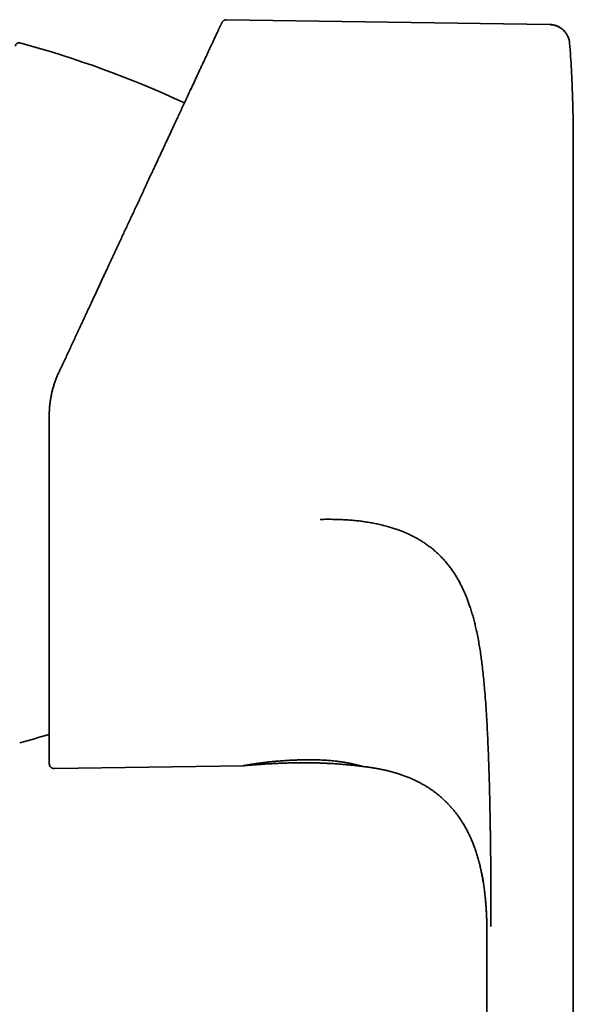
# Model space of a CAD drawing. Header units: millimetres. Extents: x 8 to 718, y 12 to 443.
# Tile 22 of 22: x 685 to 718, y 371 to 430. Entities that reach past the tile are written whole.
import ezdxf

# ---------------------------------------------------------------- set-up
doc = ezdxf.new("R2010")
doc.units = ezdxf.units.MM

msp = doc.modelspace()

# ---------------------------------------------------------------- linework, layer by layer
at = {"color": 7, "linetype": 'Continuous', "lineweight": 35}
for p, q in [((716.581, 429.321), (697.48, 429.607)), ((717.759, 428.207), (717.751, 428.284)), ((717.76, 428.211), (717.751, 428.284)), ((717.76, 428.211), (717.759, 428.207)), ((717.76, 428.211), (717.759, 428.207)), ((717.971, 329.054), (717.971, 419.304)), ((687.305, 385.349), (698.455, 385.516)), ((712.871, 327.941), (712.871, 375.584)), ((712.871, 375.584), (712.873, 375.584))]:
    msp.add_line(p, q, dxfattribs=at)
for centre, radius, start, end in [((697.475, 429.307), 0.3, 89.14053, 155), ((685.201, 428.044), 0.2, 74.91337, 180), ((669.636, 370.305), 60, 65.00407, 74.91337), ((669.636, 444.804), 60, 285.08663, 286.82274), ((687.301, 385.649), 0.3, 180, 270.85947)]:
    msp.add_arc(centre, radius, start, end, dxfattribs=at)
for points, knots in [([(697.203, 429.434), (697.203, 429.433), (697.202, 429.432), (697.196, 429.419), (697.187, 429.398), (697.173, 429.369), (697.155, 429.331), (697.135, 429.287), (697.112, 429.238), (697.087, 429.184), (697.065, 429.137), (697.048, 429.101), (697.038, 429.078), (697.027, 429.056), (697.017, 429.034), (697.007, 429.012), (696.996, 428.99), (696.975, 428.944), (696.94, 428.87), (696.89, 428.762), (696.835, 428.645), (696.777, 428.519), (696.713, 428.383), (696.646, 428.238), (696.574, 428.084), (696.498, 427.92), (696.417, 427.748), (696.333, 427.568), (696.245, 427.378), (696.153, 427.181), (696.058, 426.977), (695.959, 426.766), (695.857, 426.547), (695.751, 426.32), (695.642, 426.085), (695.528, 425.841), (695.41, 425.588), (695.327, 425.41), (695.282, 425.313), (695.279, 425.306)], [0, 0, 0, 0, 0.0309615, 0.0618907, 0.092802, 0.1237097, 0.1546283, 0.1855722, 0.2128352, 0.2401386, 0.2674921, 0.276716, 0.2859471, 0.2951857, 0.3034882, 0.3116549, 0.3198216, 0.3279886, 0.3611413, 0.3943201, 0.4275425, 0.4608258, 0.4941871, 0.5276435, 0.561212, 0.5948352, 0.6284629, 0.6621121, 0.6957995, 0.7295419, 0.7627514, 0.7960458, 0.8294407, 0.8624167, 0.8960713, 0.9297603, 0.9634991, 0.9973032, 1, 1, 1, 1]), ([(716.581, 429.321), (716.581, 429.321), (716.581, 429.321), (716.581, 429.317), (716.581, 429.317)], [0, 0, 0, 0, 0.922416, 1, 1, 1, 1]), ([(717.71, 428.47), (717.705, 428.486), (717.69, 428.538), (717.658, 428.615), (717.614, 428.702), (717.567, 428.78), (717.514, 428.855), (717.455, 428.926), (717.39, 428.992), (717.32, 429.054), (717.245, 429.11), (717.167, 429.159), (717.086, 429.202), (716.996, 429.242), (716.898, 429.275), (716.791, 429.301), (716.686, 429.317), (716.616, 429.319), (716.581, 429.321)], [0, 0, 0, 0, 0.033136, 0.1061511, 0.1656128, 0.2258407, 0.2866737, 0.3479399, 0.4094603, 0.4710511, 0.5325272, 0.5937057, 0.654409, 0.7144677, 0.7883846, 0.8607679, 0.9313742, 1, 1, 1, 1]), ([(717.759, 428.207), (717.757, 428.236), (717.751, 428.295), (717.734, 428.382), (717.712, 428.468), (717.684, 428.547), (717.653, 428.62), (717.62, 428.686), (717.587, 428.744), (717.553, 428.796), (717.52, 428.841), (717.49, 428.88), (717.46, 428.914), (717.428, 428.949), (717.391, 428.986), (717.348, 429.025), (717.297, 429.067), (717.239, 429.11), (717.172, 429.152), (717.098, 429.192), (717.016, 429.23), (716.926, 429.262), (716.829, 429.289), (716.726, 429.307), (716.643, 429.316), (716.594, 429.316), (716.581, 429.316)], [0, 0, 0, 0, 0.048387, 0.100425, 0.150265, 0.197579, 0.242083, 0.283535, 0.321737, 0.356532, 0.3878, 0.415452, 0.439575, 0.465116, 0.494484, 0.527667, 0.564625, 0.605288, 0.649549, 0.697253, 0.748192, 0.802105, 0.858668, 0.917505, 0.978188, 1, 1, 1, 1]), ([(717.71, 428.47), (717.701, 428.497), (717.684, 428.548), (717.653, 428.62), (717.62, 428.686), (717.587, 428.744), (717.553, 428.796), (717.52, 428.841), (717.49, 428.88), (717.46, 428.914), (717.428, 428.949), (717.391, 428.986), (717.348, 429.025), (717.297, 429.067), (717.239, 429.11), (717.172, 429.152), (717.098, 429.192), (717.016, 429.23), (716.926, 429.262), (716.829, 429.289), (716.726, 429.307), (716.643, 429.316), (716.594, 429.316), (716.581, 429.316)], [0, 0, 0, 0, 0.0547287, 0.1071569, 0.1559895, 0.2009937, 0.2419843, 0.2788196, 0.3113952, 0.3398146, 0.3699023, 0.4045003, 0.443591, 0.4871292, 0.5350331, 0.5871748, 0.6433725, 0.7033824, 0.7668941, 0.8335289, 0.9028417, 0.9743289, 1, 1, 1, 1]), ([(717.953, 424.31), (717.946, 424.566), (717.933, 425.084), (717.903, 425.863), (717.864, 426.646), (717.817, 427.429), (717.779, 427.95), (717.76, 428.211)], [0, 0, 0, 0, 0.197195, 0.397818, 0.598481, 0.799205, 1, 1, 1, 1]), ([(695.28, 425.308), (695.264, 425.274), (695.221, 425.184), (695.152, 425.035), (695.073, 424.865), (694.995, 424.698), (694.919, 424.535), (694.845, 424.375), (694.771, 424.218), (694.699, 424.062), (694.628, 423.91), (694.558, 423.761), (694.491, 423.617), (694.426, 423.476), (694.362, 423.341), (694.301, 423.21), (694.243, 423.084), (694.186, 422.963), (694.132, 422.847), (694.08, 422.735), (694.03, 422.627), (693.981, 422.522), (693.927, 422.407), (693.869, 422.284), (693.808, 422.152), (693.749, 422.026), (693.694, 421.908), (693.643, 421.797), (693.595, 421.695), (693.55, 421.598), (693.506, 421.504), (693.463, 421.411), (693.418, 421.315), (693.369, 421.209), (693.315, 421.094), (693.257, 420.968), (693.195, 420.835), (693.13, 420.696), (693.061, 420.549), (692.989, 420.394), (692.914, 420.232), (692.835, 420.063), (692.753, 419.886), (692.673, 419.716), (692.597, 419.552), (692.525, 419.398), (692.452, 419.243), (692.38, 419.087), (692.282, 418.878), (692.16, 418.616), (692.013, 418.3), (691.867, 417.987), (691.723, 417.678), (691.58, 417.372), (691.439, 417.07), (691.299, 416.769), (691.159, 416.469), (691.02, 416.171), (690.906, 415.927), (690.818, 415.738), (690.754, 415.601), (690.688, 415.459), (690.62, 415.312), (690.544, 415.15), (690.461, 414.971), (690.37, 414.776), (690.274, 414.571), (690.174, 414.357), (690.07, 414.134), (689.962, 413.902), (689.853, 413.667), (689.743, 413.43), (689.632, 413.192), (689.517, 412.946), (689.399, 412.692), (689.277, 412.43), (689.151, 412.16), (689.021, 411.882), (688.888, 411.596), (688.751, 411.301), (688.61, 410.999), (688.465, 410.688), (688.32, 410.375), (688.174, 410.061), (688.027, 409.746), (687.877, 409.424), (687.724, 409.095), (687.621, 408.873), (687.569, 408.76)], [0, 0, 0, 0, 0.008655, 0.023074, 0.037073, 0.050414, 0.063349, 0.075878, 0.088002, 0.099956, 0.111487, 0.122596, 0.133283, 0.143547, 0.153389, 0.162808, 0.171804, 0.180378, 0.188529, 0.196274, 0.203764, 0.211038, 0.218096, 0.227446, 0.236387, 0.244919, 0.253041, 0.260195, 0.266998, 0.27345, 0.279551, 0.285539, 0.291853, 0.298502, 0.306203, 0.31431, 0.322822, 0.331741, 0.341066, 0.350796, 0.360932, 0.371475, 0.382423, 0.393776, 0.402982, 0.412428, 0.421891, 0.431277, 0.440588, 0.459584, 0.478256, 0.496603, 0.514627, 0.532326, 0.549701, 0.566752, 0.58392, 0.600746, 0.617231, 0.624884, 0.632474, 0.640297, 0.648474, 0.657005, 0.667316, 0.678101, 0.689359, 0.701091, 0.713297, 0.725976, 0.739129, 0.751602, 0.764474, 0.777744, 0.791413, 0.805482, 0.819949, 0.834816, 0.850082, 0.865748, 0.881814, 0.898278, 0.915142, 0.931407, 0.948026, 0.964998, 0.982323, 1, 1, 1, 1]), ([(717.971, 419.281), (717.971, 419.301), (717.971, 419.339), (717.971, 419.39), (717.971, 419.434), (717.971, 419.472), (717.971, 419.506), (717.971, 419.535), (717.971, 419.561), (717.971, 419.585), (717.971, 419.607), (717.971, 419.632), (717.971, 419.661), (717.971, 419.696), (717.971, 419.731), (717.971, 419.766), (717.971, 419.801), (717.971, 419.835), (717.971, 419.866), (717.971, 419.896), (717.972, 419.923), (717.972, 419.946), (717.972, 419.966), (717.972, 419.987), (717.972, 420.011), (717.972, 420.038), (717.972, 420.07), (717.972, 420.105), (717.972, 420.139), (717.972, 420.17), (717.972, 420.196), (717.972, 420.224), (717.973, 420.256), (717.973, 420.297), (717.973, 420.348), (717.973, 420.405), (717.973, 420.47), (717.973, 420.541), (717.974, 420.615), (717.974, 420.69), (717.974, 420.763), (717.974, 420.833), (717.975, 420.9), (717.975, 420.964), (717.975, 421.022), (717.975, 421.074), (717.975, 421.12), (717.975, 421.163), (717.975, 421.206), (717.976, 421.253), (717.976, 421.3), (717.976, 421.346), (717.976, 421.389), (717.976, 421.431), (717.976, 421.47), (717.976, 421.504), (717.976, 421.534), (717.976, 421.566), (717.976, 421.606), (717.976, 421.649), (717.976, 421.693), (717.976, 421.736), (717.976, 421.776), (717.976, 421.813), (717.976, 421.844), (717.976, 421.873), (717.976, 421.901), (717.976, 421.93), (717.976, 421.961), (717.976, 421.991), (717.976, 422.02), (717.976, 422.045), (717.976, 422.069), (717.976, 422.093), (717.976, 422.12), (717.976, 422.149), (717.976, 422.176), (717.976, 422.199), (717.976, 422.218), (717.976, 422.239), (717.976, 422.265), (717.976, 422.296), (717.976, 422.328), (717.976, 422.358), (717.976, 422.384), (717.975, 422.408), (717.975, 422.431), (717.975, 422.455), (717.975, 422.484), (717.975, 422.516), (717.975, 422.549), (717.975, 422.586), (717.975, 422.623), (717.974, 422.659), (717.974, 422.689), (717.974, 422.719), (717.974, 422.751), (717.974, 422.786), (717.973, 422.825), (717.973, 422.872), (717.973, 422.927), (717.972, 422.991), (717.972, 423.056), (717.971, 423.121), (717.971, 423.184), (717.97, 423.245), (717.97, 423.294), (717.969, 423.331), (717.969, 423.356), (717.969, 423.376), (717.968, 423.393), (717.968, 423.411), (717.968, 423.433), (717.968, 423.46), (717.967, 423.492), (717.967, 423.537), (717.966, 423.596), (717.965, 423.671), (717.964, 423.753), (717.962, 423.838), (717.961, 423.919), (717.959, 423.989), (717.958, 424.047), (717.957, 424.095), (717.957, 424.14), (717.956, 424.181), (717.955, 424.22), (717.954, 424.254), (717.953, 424.285), (717.953, 424.301), (717.953, 424.31)], [0, 0, 0, 0, 0.010932, 0.020383, 0.02835, 0.035183, 0.041431, 0.04848, 0.054799, 0.060309, 0.065491, 0.071153, 0.07932, 0.088261, 0.097933, 0.107159, 0.116747, 0.126681, 0.136896, 0.146266, 0.154405, 0.161302, 0.166979, 0.172752, 0.179326, 0.186712, 0.194919, 0.205065, 0.214511, 0.223215, 0.231272, 0.237492, 0.244227, 0.253101, 0.262941, 0.273823, 0.285805, 0.298655, 0.312492, 0.325718, 0.338383, 0.350551, 0.362295, 0.373703, 0.383981, 0.393301, 0.401671, 0.409097, 0.416609, 0.425406, 0.435492, 0.44313, 0.451321, 0.459939, 0.467556, 0.473777, 0.479067, 0.48524, 0.492417, 0.502113, 0.510358, 0.518101, 0.527206, 0.533642, 0.539863, 0.545389, 0.550429, 0.55638, 0.562237, 0.568623, 0.574306, 0.579142, 0.583262, 0.587936, 0.593144, 0.599121, 0.604729, 0.609162, 0.612418, 0.615941, 0.620942, 0.627423, 0.633974, 0.639679, 0.64455, 0.649106, 0.653252, 0.657704, 0.663168, 0.669535, 0.675962, 0.682297, 0.690451, 0.697052, 0.702419, 0.707803, 0.713589, 0.72028, 0.727736, 0.735318, 0.746569, 0.758603, 0.771333, 0.783598, 0.795183, 0.806125, 0.816266, 0.821522, 0.82592, 0.829462, 0.832147, 0.834943, 0.838842, 0.843855, 0.849515, 0.855662, 0.867388, 0.88056, 0.895178, 0.910562, 0.924869, 0.937996, 0.94707, 0.955482, 0.963233, 0.970363, 0.977207, 0.984182, 0.991674, 1, 1, 1, 1]), ([(687.563, 408.76), (687.532, 408.691), (687.469, 408.554), (687.386, 408.344), (687.311, 408.133), (687.244, 407.921), (687.186, 407.708), (687.135, 407.495), (687.093, 407.281), (687.059, 407.068), (687.033, 406.856), (687.014, 406.644), (687.003, 406.434), (687.001, 406.294), (687.001, 406.224)], [0, 0, 0, 0, 0.086861, 0.17306, 0.258603, 0.343496, 0.427744, 0.511355, 0.594335, 0.67669, 0.758427, 0.839553, 0.920075, 1, 1, 1, 1]), ([(687.569, 408.76), (687.568, 408.76), (687.564, 408.761), (687.563, 408.76), (687.563, 408.76)], [0, 0, 0, 0, 0.3413445, 1, 1, 1, 1]), ([(687.001, 406.224), (687.001, 406.062), (687.001, 405.739), (687.001, 405.255), (687.001, 404.772), (687.001, 404.291), (687.001, 403.867), (687.001, 403.499), (687.001, 403.187), (687.001, 402.875), (687.001, 402.562), (687.001, 402.244), (687.001, 401.899), (687.001, 401.532), (687.001, 401.146), (687.001, 400.762), (687.001, 400.38), (687.001, 400.066), (687.001, 399.816), (687.001, 399.632), (687.001, 399.448), (687.001, 399.264), (687.001, 399.081), (687.001, 398.899), (687.001, 398.717), (687.001, 398.461), (687.001, 398.132), (687.001, 397.733), (687.001, 397.338), (687.001, 396.948), (687.001, 396.563), (687.001, 396.189), (687.001, 395.826), (687.001, 395.475), (687.001, 395.127), (687.001, 394.781), (687.001, 394.438), (687.001, 394.099), (687.001, 393.765), (687.001, 393.436), (687.001, 393.113), (687.001, 392.797), (687.001, 392.489), (687.001, 392.187), (687.001, 391.891), (687.001, 391.593), (687.001, 391.293), (687.001, 390.993), (687.001, 390.701), (687.001, 390.415), (687.001, 390.138), (687.001, 389.872), (687.001, 389.619), (687.001, 389.378), (687.001, 389.143), (687.001, 388.917), (687.001, 388.699), (687.001, 388.489), (687.001, 388.286), (687.001, 388.091), (687.001, 387.903), (687.001, 387.752), (687.001, 387.636), (687.001, 387.552), (687.001, 387.469), (687.001, 387.388), (687.001, 387.308), (687.001, 387.231), (687.001, 387.155), (687.001, 387.054), (687.001, 386.931), (687.001, 386.791), (687.001, 386.658), (687.001, 386.534), (687.001, 386.418), (687.001, 386.317), (687.001, 386.231), (687.001, 386.156), (687.001, 386.087), (687.001, 386.023), (687.001, 385.965), (687.001, 385.904), (687.001, 385.842), (687.001, 385.782), (687.001, 385.734), (687.001, 385.696), (687.001, 385.669), (687.001, 385.652), (687.001, 385.65), (687.001, 385.649)], [0, 0, 0, 0, 0.014718, 0.029414, 0.044096, 0.058772, 0.073448, 0.083062, 0.092681, 0.102307, 0.111943, 0.121833, 0.132001, 0.14419, 0.156367, 0.168537, 0.180704, 0.192872, 0.198849, 0.204828, 0.21081, 0.216794, 0.222781, 0.228772, 0.234768, 0.240768, 0.254213, 0.267638, 0.281048, 0.294449, 0.307846, 0.321245, 0.333886, 0.346537, 0.359205, 0.371944, 0.384866, 0.397769, 0.410659, 0.42354, 0.436418, 0.449297, 0.461952, 0.474618, 0.487299, 0.5, 0.513709, 0.527397, 0.541069, 0.554731, 0.568389, 0.582049, 0.594936, 0.607834, 0.620749, 0.633629, 0.646302, 0.658958, 0.671601, 0.684237, 0.696868, 0.709502, 0.715707, 0.721915, 0.728125, 0.734339, 0.740555, 0.746776, 0.753002, 0.759233, 0.77218, 0.785109, 0.798025, 0.810932, 0.823837, 0.836743, 0.846888, 0.85704, 0.8672, 0.877372, 0.887305, 0.896938, 0.911666, 0.92638, 0.941088, 0.955797, 0.970513, 0.985245, 1, 1, 1, 1]), ([(712.59, 391.456), (712.573, 391.589), (712.54, 391.854), (712.482, 392.25), (712.419, 392.644), (712.349, 393.035), (712.277, 393.396), (712.203, 393.727), (712.13, 394.028), (712.05, 394.326), (711.964, 394.622), (711.876, 394.897), (711.787, 395.151), (711.7, 395.385), (711.607, 395.616), (711.508, 395.844), (711.402, 396.069), (711.29, 396.292), (711.171, 396.51), (711.045, 396.725), (710.911, 396.935), (710.77, 397.14), (710.621, 397.341), (710.464, 397.535), (710.299, 397.724), (710.125, 397.905), (709.944, 398.08), (709.755, 398.248), (709.558, 398.408), (709.354, 398.561), (709.143, 398.706), (708.926, 398.843), (708.702, 398.973), (708.472, 399.094), (708.237, 399.208), (707.996, 399.314), (707.75, 399.413), (707.5, 399.503), (707.245, 399.587), (706.976, 399.666), (706.691, 399.74), (706.392, 399.809), (706.088, 399.868), (705.78, 399.92), (705.468, 399.964), (705.152, 400.001), (704.822, 400.031), (704.478, 400.055), (704.119, 400.071), (703.756, 400.08), (703.39, 400.082), (703.144, 400.078), (703.021, 400.075)], [0, 0, 0, 0, 0.027459, 0.054816, 0.082075, 0.10924, 0.136315, 0.157527, 0.178689, 0.199803, 0.220872, 0.241901, 0.258945, 0.275969, 0.292977, 0.309973, 0.32696, 0.343943, 0.360925, 0.37791, 0.394903, 0.411907, 0.428929, 0.445974, 0.463049, 0.480164, 0.497326, 0.514545, 0.531829, 0.549185, 0.566619, 0.584137, 0.601742, 0.619441, 0.637238, 0.65514, 0.673151, 0.691277, 0.709521, 0.72789, 0.748615, 0.769508, 0.790572, 0.811812, 0.833233, 0.854839, 0.876633, 0.900827, 0.925255, 0.949923, 0.974836, 1, 1, 1, 1]), ([(713.06, 382.258), (713.055, 382.527), (713.046, 383.064), (713.029, 383.865), (713.008, 384.659), (712.984, 385.445), (712.956, 386.223), (712.926, 386.953), (712.893, 387.635), (712.859, 388.27), (712.82, 388.9), (712.78, 389.48), (712.737, 390.012), (712.694, 390.496), (712.646, 390.977), (712.608, 391.297), (712.59, 391.456)], [0, 0, 0, 0, 0.08757, 0.1744457, 0.2605842, 0.3459344, 0.4304559, 0.5141322, 0.5837721, 0.6528362, 0.7213481, 0.7893379, 0.8424143, 0.8952062, 0.9477297, 1, 1, 1, 1]), ([(698.455, 385.516), (698.456, 385.516), (698.458, 385.517), (698.47, 385.519), (698.49, 385.522), (698.518, 385.527), (698.554, 385.534), (698.6, 385.542), (698.659, 385.552), (698.731, 385.564), (698.814, 385.578), (698.907, 385.593), (699.007, 385.609), (699.114, 385.625), (699.225, 385.642), (699.32, 385.655), (699.394, 385.666), (699.444, 385.673), (699.495, 385.679), (699.547, 385.686), (699.6, 385.693), (699.678, 385.703), (699.781, 385.716), (699.913, 385.731), (700.034, 385.745), (700.143, 385.756), (700.214, 385.763), (700.262, 385.768), (700.287, 385.77), (700.313, 385.773), (700.338, 385.775), (700.364, 385.777), (700.439, 385.784), (700.565, 385.795), (700.746, 385.81), (700.929, 385.823), (701.086, 385.832), (701.214, 385.839), (701.314, 385.844), (701.414, 385.849), (701.515, 385.853), (701.617, 385.857), (701.748, 385.861), (701.907, 385.865), (702.095, 385.868), (702.283, 385.869), (702.469, 385.868), (702.654, 385.866), (702.838, 385.863), (702.96, 385.859), (703.021, 385.857)], [0, 0, 0, 0, 0.0258139, 0.0515174, 0.0771673, 0.1028204, 0.1285337, 0.1543638, 0.1849149, 0.2153168, 0.2456634, 0.2760492, 0.3065685, 0.3348912, 0.3630754, 0.3911965, 0.4022443, 0.4132988, 0.4243643, 0.4354456, 0.4465471, 0.4576735, 0.4829921, 0.5081898, 0.5333221, 0.5499015, 0.5664928, 0.5708422, 0.5751939, 0.579548, 0.5839049, 0.5882649, 0.5926282, 0.6222908, 0.6516929, 0.6809253, 0.7100804, 0.725354, 0.7406452, 0.7559674, 0.7713339, 0.7867577, 0.8022517, 0.8306383, 0.8588382, 0.8869356, 0.9150157, 0.9431637, 0.9714641, 1, 1, 1, 1]), ([(705.517, 385.477), (705.516, 385.477), (705.515, 385.477), (705.503, 385.481), (705.485, 385.486), (705.463, 385.492), (705.441, 385.498), (705.422, 385.503), (705.401, 385.509), (705.378, 385.515), (705.353, 385.522), (705.318, 385.532), (705.272, 385.544), (705.211, 385.559), (705.144, 385.576), (705.078, 385.591), (705.018, 385.605), (704.965, 385.617), (704.908, 385.629), (704.849, 385.642), (704.785, 385.655), (704.715, 385.669), (704.64, 385.683), (704.561, 385.698), (704.479, 385.712), (704.395, 385.726), (704.302, 385.741), (704.2, 385.756), (704.114, 385.767), (704.055, 385.775), (704.024, 385.779), (703.993, 385.783), (703.962, 385.786), (703.931, 385.79), (703.855, 385.799), (703.734, 385.811), (703.562, 385.827), (703.386, 385.84), (703.206, 385.85), (703.082, 385.855), (703.021, 385.857)], [0, 0, 0, 0, 0.036184, 0.072402, 0.108743, 0.145302, 0.164573, 0.183944, 0.203429, 0.223044, 0.242802, 0.26272, 0.297752, 0.332865, 0.368144, 0.403678, 0.426185, 0.448853, 0.471706, 0.494769, 0.518066, 0.543867, 0.569759, 0.595776, 0.621955, 0.648334, 0.673409, 0.705307, 0.737076, 0.745383, 0.753686, 0.761986, 0.770285, 0.778584, 0.786883, 0.829777, 0.872406, 0.914898, 0.957386, 1, 1, 1, 1]), ([(698.458, 385.517), (698.485, 385.519), (698.55, 385.525), (698.65, 385.533), (698.754, 385.542), (698.847, 385.549), (698.929, 385.556), (699, 385.562), (699.06, 385.566), (699.109, 385.57), (699.147, 385.573), (699.175, 385.575), (699.194, 385.576), (699.211, 385.578), (699.227, 385.579), (699.246, 385.58), (699.268, 385.582), (699.293, 385.584), (699.321, 385.586), (699.373, 385.59), (699.451, 385.595), (699.582, 385.604), (699.747, 385.615), (699.913, 385.625), (700.051, 385.633), (700.159, 385.639), (700.271, 385.645), (700.39, 385.651), (700.518, 385.658), (700.656, 385.664), (700.804, 385.67), (700.962, 385.675), (701.129, 385.681), (701.306, 385.686), (701.493, 385.69), (701.69, 385.693), (701.894, 385.694), (702.102, 385.695), (702.316, 385.694), (702.539, 385.691), (702.771, 385.686), (703.012, 385.679), (703.262, 385.669), (703.521, 385.656), (703.789, 385.641), (704.066, 385.622), (704.35, 385.599), (704.641, 385.573), (704.94, 385.544), (705.232, 385.512), (705.426, 385.488), (705.517, 385.477)], [0, 0, 0, 0, 0.011485, 0.027774, 0.042507, 0.055685, 0.067309, 0.077379, 0.085896, 0.092859, 0.09827, 0.102129, 0.104706, 0.106645, 0.108978, 0.111705, 0.114826, 0.11834, 0.122247, 0.126544, 0.140715, 0.155296, 0.182351, 0.210712, 0.225684, 0.240995, 0.256649, 0.273292, 0.291407, 0.310994, 0.332053, 0.354246, 0.377868, 0.402918, 0.429396, 0.457303, 0.486639, 0.515608, 0.54585, 0.577367, 0.610161, 0.644235, 0.679593, 0.71624, 0.754181, 0.793421, 0.833968, 0.875068, 0.91744, 0.961093, 1, 1, 1, 1]), ([(712.553, 379.187), (712.533, 379.279), (712.495, 379.463), (712.428, 379.736), (712.356, 380.006), (712.278, 380.271), (712.193, 380.531), (712.104, 380.781), (712.01, 381.02), (711.914, 381.247), (711.812, 381.467), (711.705, 381.681), (711.591, 381.891), (711.469, 382.098), (711.341, 382.3), (711.208, 382.496), (711.07, 382.683), (710.929, 382.863), (710.785, 383.032), (710.641, 383.191), (710.497, 383.341), (710.349, 383.485), (710.199, 383.623), (710.031, 383.767), (709.845, 383.915), (709.639, 384.066), (709.429, 384.209), (709.213, 384.343), (708.994, 384.469), (708.77, 384.586), (708.542, 384.695), (708.308, 384.798), (708.08, 384.888), (707.858, 384.969), (707.644, 385.04), (707.424, 385.107), (707.199, 385.17), (706.968, 385.228), (706.735, 385.281), (706.5, 385.328), (706.264, 385.371), (706.021, 385.411), (705.771, 385.446), (705.602, 385.467), (705.517, 385.477)], [0, 0, 0, 0, 0.027604, 0.055075, 0.082375, 0.109451, 0.136235, 0.162663, 0.187204, 0.211349, 0.235082, 0.2584, 0.281313, 0.305188, 0.328647, 0.351718, 0.374428, 0.396804, 0.418874, 0.439428, 0.459758, 0.47989, 0.499847, 0.519656, 0.544694, 0.56959, 0.594404, 0.6192, 0.644044, 0.668558, 0.693256, 0.718206, 0.743477, 0.765223, 0.787291, 0.809723, 0.832563, 0.855857, 0.879653, 0.902591, 0.926056, 0.950086, 0.974721, 1, 1, 1, 1]), ([(713.101, 376.01), (713.101, 376.103), (713.101, 376.29), (713.1, 376.575), (713.1, 376.866), (713.1, 377.163), (713.099, 377.465), (713.099, 377.829), (713.098, 378.255), (713.097, 378.74), (713.096, 379.186), (713.095, 379.591), (713.093, 379.953), (713.09, 380.31), (713.087, 380.661), (713.083, 380.98), (713.079, 381.268), (713.074, 381.525), (713.07, 381.776), (713.065, 382.019), (713.062, 382.179), (713.06, 382.258)], [0, 0, 0, 0, 0.044415, 0.090003, 0.136646, 0.184204, 0.232517, 0.281412, 0.358995, 0.436888, 0.514466, 0.573169, 0.631197, 0.688383, 0.74456, 0.799545, 0.841772, 0.883023, 0.923197, 0.962209, 1, 1, 1, 1]), ([(712.871, 375.584), (712.87, 375.698), (712.869, 375.925), (712.862, 376.261), (712.851, 376.59), (712.835, 376.912), (712.815, 377.227), (712.79, 377.532), (712.761, 377.829), (712.728, 378.115), (712.691, 378.393), (712.649, 378.663), (712.604, 378.927), (712.57, 379.101), (712.553, 379.187)], [0, 0, 0, 0, 0.094424, 0.187247, 0.278334, 0.367493, 0.45451, 0.539185, 0.621366, 0.700998, 0.7782, 0.853346, 0.927068, 1, 1, 1, 1]), ([(712.56, 379.179), (712.576, 379.098), (712.609, 378.928), (712.653, 378.667), (712.694, 378.394), (712.731, 378.113), (712.764, 377.823), (712.793, 377.524), (712.817, 377.215), (712.838, 376.898), (712.853, 376.572), (712.864, 376.24), (712.871, 375.91), (712.871, 375.691), (712.872, 375.585)], [0, 0, 0, 0, 0.068708, 0.143393, 0.219577, 0.297862, 0.378607, 0.461915, 0.547712, 0.635821, 0.726014, 0.818049, 0.911711, 1, 1, 1, 1])]:
    msp.add_open_spline(points, degree=3, knots=knots, dxfattribs=at)

doc.saveas('drawing.dxf')
